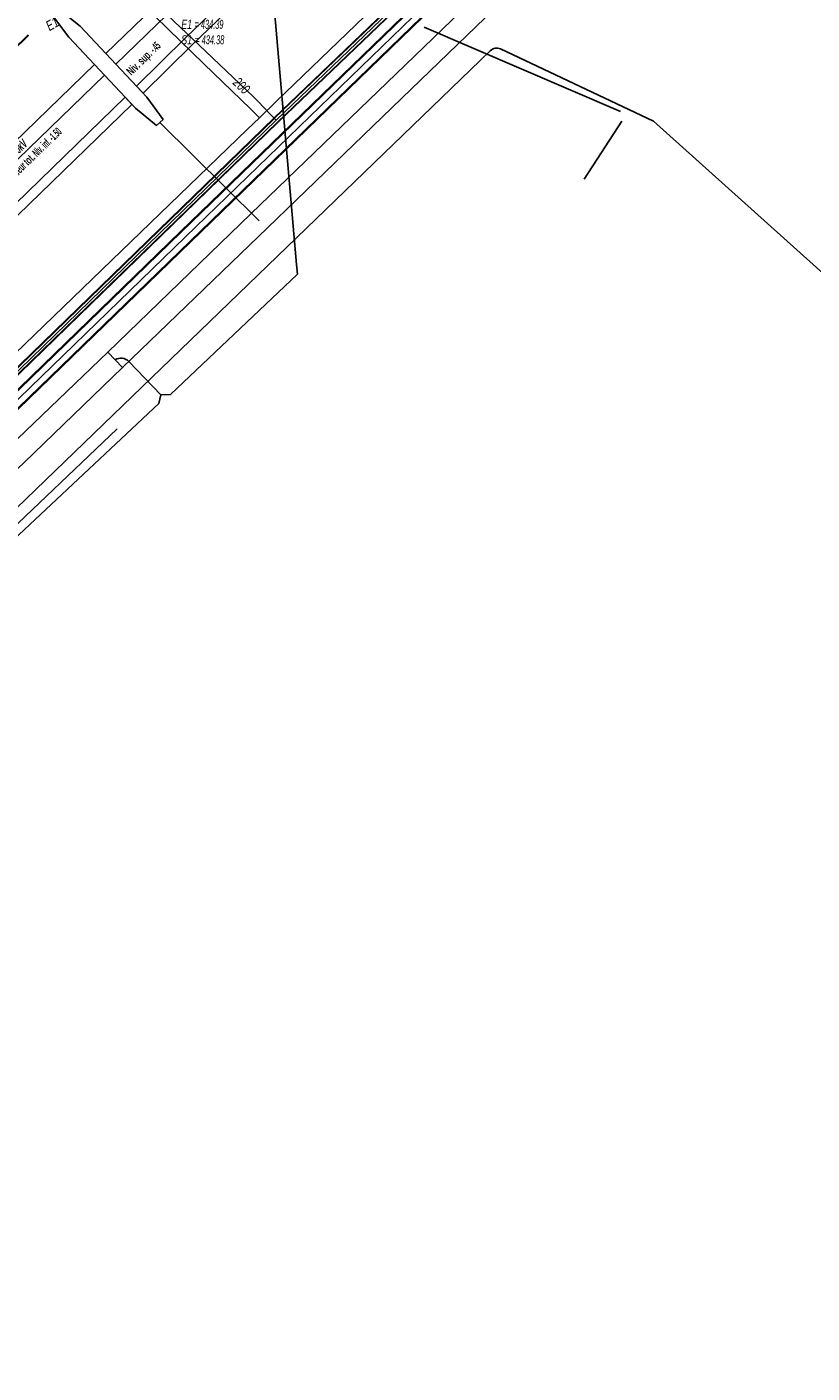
# Model space of a CAD drawing. Header units: metres. Extents: x 2695563 to 2696938, y 1260544 to 1262032.
# Tile 165 of 256: x 2696228 to 2696272, y 1261437 to 1261511. Entities that reach past the tile are written whole.
import ezdxf

# ---------------------------------------------------------------- set-up
doc = ezdxf.new("R2010")
doc.units = ezdxf.units.M
doc.header["$LTSCALE"] = 100
doc.linetypes.add('AUSGEZOGEN', pattern=[0])
for name, color, linetype in [('Eau portable_Cadastre des conduites_Conduite', 171, 'AUSGEZOGEN'), ('EU_Cadastre des conduites', 24, 'AUSGEZOGEN'), ('EU_Cadastre des conduites_Regard normalisé – Texte', 24, 'AUSGEZOGEN'), ('EU_Cadastre des conduites_Texte entrée-sortie', 24, 'AUSGEZOGEN'), ('Gaz_Cadastre des conduites_Conduite', 32, 'AUSGEZOGEN'), ('Gaz_Cadastre des conduites_Conduite_Texte', 32, 'AUSGEZOGEN'), ('Réseau électrique_Cadastre des conduite_Bord du tracé', 1, 'AUSGEZOGEN'), ('Réseau électrique_Cadastre des conduite_Tronçon de tracé', 1, 'AUSGEZOGEN'), ('Réseau électrique_Cadastre des conduite_Tronçon de tracé_Texte', 1, 'AUSGEZOGEN'), ('Réseau électrique_Point altimétrique_Texte', 7, 'AUSGEZOGEN'), ('Télécommunications_SW_Cadastre des conduites_Bord du tracé', 94, 'AUSGEZOGEN')]:
    doc.layers.add(name, color=color, linetype=linetype)
doc.styles.add('ARIAL', font='arial.ttf')
doc.styles.add('ARIALNARROW', font='ARIALN.TTF')
pattern_1 = [(0, (2708005, 1273150), (6075, 6075), [6075, -6075]), (90, (2708005, 1273150), (-6075, 6075), [6075, -6075])]

# ---------------------------------------------------------------- blocks, each defined once
blk = doc.blocks.new('COMPLEXOBJECT_2207')
at = {"layer": 'Réseau électrique_Cadastre des conduite_Tronçon de tracé', "color": 1, "linetype": 'AUSGEZOGEN', "transparency": 33554687}
blk.add_line((6262.183, 11506.441), (6253.658, 11510.459), dxfattribs=at)
blk.add_arc((6253.453, 11509.991), 0.511, 66.37974, 135.03065, dxfattribs=at)
blk = doc.blocks.new('COMPLEXOBJECT_2248')
at = {"layer": 'Réseau électrique_Cadastre des conduite_Tronçon de tracé', "color": 1, "linetype": 'AUSGEZOGEN', "transparency": 33554687}
blk.add_line((6234.747, 11491.191), (6232.966, 11493.044), dxfattribs=at)
blk.add_arc((6232.525, 11492.637), 0.6, 42.66752, 121.85612, dxfattribs=at)

msp = doc.modelspace()

# ---------------------------------------------------------------- hatches: boundary and pattern name
at = {"layer": 'Réseau électrique_Cadastre des conduite_Bord du tracé', "lineweight": 18, "transparency": 33554687}
h = msp.add_hatch(dxfattribs=at)
h.set_pattern_fill('MUSTER', color=1, scale=6075, style=0, pattern_type=2)
h.set_pattern_definition(pattern_1)
h.paths.add_polyline_path([(2696260.969, 1261534.919), (2696259.191, 1261532.965), (2696252.875, 1261526.377), (2696246.788, 1261520.219), (2696237.107, 1261510.905), (2696234.366, 1261508.187), (2696234.736, 1261507.793), (2696237.485, 1261510.519), (2696247.168, 1261519.835), (2696253.261, 1261526.001), (2696259.585, 1261532.597), (2696261.369, 1261534.556)], flags=0)
h = msp.add_hatch(dxfattribs=at)
h.set_pattern_fill('MUSTER', color=1, scale=6075, style=0, pattern_type=2)
h.set_pattern_definition(pattern_1)
h.paths.add_polyline_path([(2696233.209, 1261509.42), (2696239.45, 1261515.463), (2696238.893, 1261516.037), (2696232.662, 1261510.003)], flags=0)
h = msp.add_hatch(dxfattribs=at)
h.set_pattern_fill('MUSTER', color=1, scale=6075, style=0, pattern_type=2)
h.set_pattern_definition(pattern_1)
h.paths.add_polyline_path([(2696254.996, 1261514.862), (2696248.828, 1261508.879), (2696240.734, 1261501.075), (2696232.762, 1261493.389), (2696233.594, 1261492.525), (2696241.662, 1261500.303), (2696249.662, 1261508.016), (2696255.832, 1261514.001)], flags=0)
h = msp.add_hatch(dxfattribs=at)
h.set_pattern_fill('MUSTER', color=1, scale=6075, style=0, pattern_type=2)
h.set_pattern_definition(pattern_1)
h.paths.add_polyline_path([(2696235.852, 1261506.335), (2696234.94, 1261507.575), (2696231.227, 1261511.532), (2696230.045, 1261512.475), (2696229.687, 1261512.127), (2696230.596, 1261510.919), (2696234.301, 1261506.971), (2696235.474, 1261506.007)], flags=0)
h = msp.add_hatch(dxfattribs=at)
h.set_pattern_fill('MUSTER', color=1, scale=6075, style=0, pattern_type=2)
h.set_pattern_definition(pattern_1)
h.paths.add_polyline_path([(2696169.062, 1261447.834), (2696222.917, 1261499.453), (2696232.576, 1261508.809), (2696232.028, 1261509.392), (2696222.36, 1261500.028), (2696168.509, 1261448.411)], flags=0)
h = msp.add_hatch(dxfattribs=at)
h.set_pattern_fill('MUSTER', color=1, scale=6075, style=0, pattern_type=2)
h.set_pattern_definition(pattern_1)
h.paths.add_polyline_path([(2696233.737, 1261507.571), (2696223.546, 1261497.68), (2696210.075, 1261484.577), (2696201.333, 1261476.347), (2696169.704, 1261445.906), (2696161.583, 1261438.138), (2696161.973, 1261437.763), (2696170.078, 1261445.516), (2696201.705, 1261475.955), (2696210.449, 1261484.187), (2696223.922, 1261497.292), (2696234.107, 1261507.177)], flags=0)
h = msp.add_hatch(dxfattribs=at)
h.set_pattern_fill('MUSTER', color=1, scale=6075, style=0, pattern_type=2)
h.set_pattern_definition(pattern_1)
h.paths.add_polyline_path([(2696232.762, 1261493.389), (2696227.282, 1261488.106), (2696219.855, 1261481.116), (2696210.877, 1261472.283), (2696211.719, 1261471.428), (2696220.687, 1261480.251), (2696228.11, 1261487.238), (2696233.594, 1261492.525)], flags=0)

# ---------------------------------------------------------------- linework, layer by layer
at = {"layer": 'Eau portable_Cadastre des conduites_Conduite', "color": 7, "linetype": 'AUSGEZOGEN', "transparency": 33554687}
for points in [[(2696236.131, 1261511.368), (2696234.611, 1261512.855), (2696234.143, 1261513.284), (2696232.343, 1261514.851), (2696222.763, 1261521.44), (2696222.226, 1261521.795), (2696216.277, 1261526.05), (2696212.894, 1261528.496), (2696197.985, 1261539.099), (2696182.323, 1261550.29), (2696181.305, 1261551.01), (2696177.163, 1261553.969), (2696169.139, 1261559.759), (2696156.312, 1261569.024), (2696153.225, 1261571.18), (2696152.551, 1261571.681), (2696144.818, 1261577.199), (2696144.516, 1261577.414), (2696142.665, 1261578.735)], [(2696270.665, 1261534.855), (2696255.918, 1261520.602), (2696242.164, 1261507.349), (2696241.214, 1261506.434)], [(2696241.214, 1261506.434), (2696240.714, 1261506.92), (2696238.12, 1261509.442), (2696236.131, 1261511.368)], [(2696241.214, 1261506.434), (2696240.53, 1261505.774), (2696204.419, 1261470.927), (2696165.915, 1261433.824), (2696164.949, 1261432.893)]]:
    msp.add_lwpolyline(points, dxfattribs=at)
at = {"layer": 'EU_Cadastre des conduites', "linetype": 'AUSGEZOGEN', "transparency": 33554687}
for p, q in [((2696228.331, 1261511.041), (2696197.147, 1261480.896)), ((2696228.345, 1261511.026), (2696197.161, 1261480.881)), ((2696228.359, 1261511.012), (2696197.175, 1261480.867))]:
    msp.add_line(p, q, dxfattribs=at)
at = {"layer": 'EU_Cadastre des conduites', "color": 24, "linetype": 'AUSGEZOGEN', "transparency": 33554687}
for p, q in [((2696261.305, 1261506.775), (2696250.374, 1261511.477)), ((2696259.29, 1261503.009), (2696261.384, 1261506.246)), ((2696233.292, 1261489.103), (2696217.538, 1261474.124))]:
    msp.add_line(p, q, dxfattribs=at)
at = {"layer": 'Gaz_Cadastre des conduites_Conduite', "linetype": 'AUSGEZOGEN', "transparency": 33554687}
for p, q in [((2696290.687, 1261553.056), (2696242.023, 1261506.428)), ((2696290.7, 1261553.042), (2696242.036, 1261506.414)), ((2696290.713, 1261553.029), (2696242.049, 1261506.401)), ((2696290.897, 1261552.841), (2696242.231, 1261506.211)), ((2696290.91, 1261552.828), (2696242.244, 1261506.198)), ((2696290.923, 1261552.814), (2696242.257, 1261506.184)), ((2696242.022, 1261506.427), (2696205.629, 1261471.088)), ((2696242.036, 1261506.414), (2696205.642, 1261471.075)), ((2696242.049, 1261506.4), (2696205.656, 1261471.061)), ((2696242.231, 1261506.212), (2696205.838, 1261470.873)), ((2696242.244, 1261506.198), (2696205.852, 1261470.859)), ((2696242.258, 1261506.185), (2696205.865, 1261470.846))]:
    msp.add_line(p, q, dxfattribs=at)
at = {"layer": 'Gaz_Cadastre des conduites_Conduite', "color": 255, "linetype": 'AUSGEZOGEN', "transparency": 33554687}
for p, q in [((2696290.805, 1261552.935), (2696242.14, 1261506.306)), ((2696242.14, 1261506.306), (2696205.747, 1261470.967))]:
    msp.add_line(p, q, dxfattribs=at)
at = {"layer": 'Gaz_Cadastre des conduites_Conduite', "color": 32, "linetype": 'AUSGEZOGEN', "transparency": 33554687}
msp.add_lwpolyline([(2696242.14, 1261506.306), (2696241.837, 1261506.6), (2696241.116, 1261507.347), (2696240.882, 1261507.589), (2696239.366, 1261509.031), (2696238.219, 1261510.121), (2696236.435, 1261511.819), (2696236.08, 1261512.156), (2696235.738, 1261512.481), (2696235.448, 1261512.757)], dxfattribs=at)
at = {"layer": 'Réseau électrique_Cadastre des conduite_Bord du tracé', "color": 1, "linetype": 'AUSGEZOGEN', "transparency": 33554687}
for points in [[(2696260.969, 1261534.919), (2696259.191, 1261532.965), (2696252.875, 1261526.377), (2696246.788, 1261520.219), (2696237.107, 1261510.905), (2696234.366, 1261508.187), (2696234.736, 1261507.793), (2696237.485, 1261510.519), (2696247.168, 1261519.835), (2696253.261, 1261526.001), (2696259.585, 1261532.597), (2696261.369, 1261534.556), (2696260.969, 1261534.919)], [(2696233.209, 1261509.42), (2696239.45, 1261515.463), (2696238.893, 1261516.037), (2696232.662, 1261510.003), (2696233.209, 1261509.42)], [(2696254.996, 1261514.862), (2696248.828, 1261508.879), (2696240.734, 1261501.075), (2696232.762, 1261493.389), (2696233.594, 1261492.525), (2696241.662, 1261500.303), (2696249.662, 1261508.016), (2696255.832, 1261514.001), (2696254.996, 1261514.862)], [(2696235.852, 1261506.335), (2696234.94, 1261507.575), (2696231.227, 1261511.532), (2696230.045, 1261512.475), (2696229.687, 1261512.127), (2696230.596, 1261510.919), (2696234.301, 1261506.971), (2696235.474, 1261506.007), (2696235.852, 1261506.335)], [(2696169.062, 1261447.834), (2696222.917, 1261499.453), (2696232.576, 1261508.809), (2696232.028, 1261509.392), (2696222.36, 1261500.028), (2696168.509, 1261448.411), (2696169.062, 1261447.834)], [(2696233.737, 1261507.571), (2696223.546, 1261497.68), (2696210.075, 1261484.577), (2696201.333, 1261476.347), (2696169.704, 1261445.906), (2696161.583, 1261438.138), (2696161.973, 1261437.763), (2696170.078, 1261445.516), (2696201.705, 1261475.955), (2696210.449, 1261484.187), (2696223.922, 1261497.292), (2696234.107, 1261507.177), (2696233.737, 1261507.571)], [(2696232.762, 1261493.389), (2696227.282, 1261488.106), (2696219.855, 1261481.116), (2696210.877, 1261472.283), (2696211.719, 1261471.428), (2696220.687, 1261480.251), (2696228.11, 1261487.238), (2696233.594, 1261492.525), (2696232.762, 1261493.389)]]:
    msp.add_lwpolyline(points, close=True, dxfattribs=at)
at = {"layer": 'Réseau électrique_Cadastre des conduite_Tronçon de tracé', "color": 1, "linetype": 'AUSGEZOGEN', "transparency": 33554687}
for p, q in [((2696243.267, 1261498.264), (2696241.99, 1261513.033)), ((2696241.198, 1261500.689), (2696235.663, 1261506.171)), ((2696288.493, 1261483.448), (2696263.153, 1261506.251))]:
    msp.add_line(p, q, dxfattribs=at)
for points in [[(2696172.432, 1261401.988), (2696158.516, 1261416.381), (2696193.668, 1261450.317), (2696196.433, 1261454.526), (2696254.062, 1261510.162)], [(2696235.717, 1261491.001), (2696236.261, 1261491.031), (2696243.321, 1261497.73), (2696243.267, 1261498.264)], [(2696227.065, 1261482.626), (2696227.221, 1261482.657), (2696235.613, 1261490.525), (2696235.717, 1261491.001)]]:
    msp.add_lwpolyline(points, dxfattribs=at)
at = {"layer": 'Télécommunications_SW_Cadastre des conduites_Bord du tracé', "linetype": 'AUSGEZOGEN', "transparency": 33554687}
for p, q in [((2696294.242, 1261555.727), (2696236.823, 1261500.098)), ((2696294.26, 1261555.708), (2696236.841, 1261500.079)), ((2696294.278, 1261555.69), (2696236.859, 1261500.061)), ((2696294.764, 1261555.188), (2696237.345, 1261499.559)), ((2696294.782, 1261555.17), (2696237.363, 1261499.541)), ((2696294.8, 1261555.151), (2696237.381, 1261499.522)), ((2696236.823, 1261500.098), (2696213.01, 1261477.028)), ((2696236.841, 1261500.079), (2696213.028, 1261477.009)), ((2696236.859, 1261500.061), (2696213.046, 1261476.991)), ((2696237.345, 1261499.559), (2696213.532, 1261476.489)), ((2696237.363, 1261499.541), (2696213.55, 1261476.471)), ((2696237.381, 1261499.522), (2696213.568, 1261476.452))]:
    msp.add_line(p, q, dxfattribs=at)
at = {"layer": 'Télécommunications_SW_Cadastre des conduites_Bord du tracé', "color": 255, "transparency": 33554687}
for p, q in [((2696294.521, 1261555.439), (2696237.102, 1261499.81)), ((2696237.102, 1261499.81), (2696213.289, 1261476.74))]:
    msp.add_line(p, q, dxfattribs=at)

# ---------------------------------------------------------------- block references
at = {"layer": 'Réseau électrique_Cadastre des conduite_Tronçon de tracé', "color": 1, "linetype": 'AUSGEZOGEN', "lineweight": -3, "transparency": 33554687}
for name in ['COMPLEXOBJECT_2207', 'COMPLEXOBJECT_2248']:
    msp.add_blockref(name, (2690000.97, 1249999.81), dxfattribs=at)

# ---------------------------------------------------------------- texts
at = {"layer": 'EU_Cadastre des conduites_Regard normalisé – Texte', "color": 24, "transparency": 33554687, "insert": (2696236.859, 1261514.477), "char_height": 0.50641, "width": 2.84065, "attachment_point": 1, "line_spacing_factor": 1.024096, "style": 'ARIAL'}
msp.add_mtext('\\A1;{\\fArial|b0|i1|c0|p34;\\W0.69514;54027}\\P{\\fArial|b0|i1|c0|p34;\\H0.99721x;\\W0.69514;prof. = \\W0.4866; 3.70}\\P{\\fArial|b0|i1|c0|p34;\\H0.99721x;\\W0.69514;C =\\W0.4866; 438.08}\\P{\\fArial|b0|i1|c0|p34;\\H0.99721x;\\W0.69514;E1 \\W0.4866;= 434.39}\\P{\\fArial|b0|i1|c0|p34;\\H0.99721x;\\W0.69514;S1 =\\W0.4866; 434.38}', dxfattribs=at)
at = {"layer": 'EU_Cadastre des conduites_Texte entrée-sortie', "color": 24, "transparency": 33554687, "insert": (2696229.528, 1261511.249), "char_height": 0.55705, "width": 0.85544, "attachment_point": 7, "rotation": 30.2013, "style": 'ARIAL'}
msp.add_mtext('\\A1;{\\fArial|i1|b0;\\H0.557054;\\W0.700000;\\C24;E1}\\P', dxfattribs=at)
at = {"layer": 'Gaz_Cadastre des conduites_Conduite_Texte', "color": 32, "transparency": 33554687, "insert": (2696240.215, 1261508.215), "char_height": 0.55825, "width": 1.11429, "attachment_point": 5, "rotation": 316.4373, "style": 'ARIAL'}
msp.add_mtext('\\A1;{\\fArial|i1|b0;\\H0.558250;\\W0.700000;\\C32;200}\\P', dxfattribs=at)
at = {"layer": 'Réseau électrique_Cadastre des conduite_Tronçon de tracé_Texte', "color": 1, "transparency": 33554687, "insert": (2696227.829, 1261504.77), "char_height": 0.5075, "width": 1.1278, "attachment_point": 5, "rotation": 44.0793, "style": 'ARIALNARROW'}
msp.add_mtext('\\A1;{\\fArial Narrow|i1|b1;\\H0.507500;\\W0.700000;\\C1;50kV}\\P', dxfattribs=at)
at = {"layer": 'Réseau électrique_Point altimétrique_Texte', "color": 1, "transparency": 33554687, "char_height": 0.45675, "width": 6, "style": 'ARIALNARROW'}
for s, insert, attachment_point, rotation in [('\\A1;{\\fArial Narrow|b1|i0|c0|p34;\\H1x;\\W0.7;Niv. sup. \\W0.49;-.45}', (2696233.967, 1261508.879), 4, 44.172), ('\\A1;{\\fArial Narrow|b1|i0|c0|p34;\\W0.7;Longue\\W0.49;ur t\\W0.7;ot.\\W0.49; Niv. inf. -1.50}', (2696228.308, 1261504.358), 2, 44.0793)]:
    msp.add_mtext(s, dxfattribs=dict(at, insert=insert, attachment_point=attachment_point, rotation=rotation))

doc.saveas('drawing.dxf')
